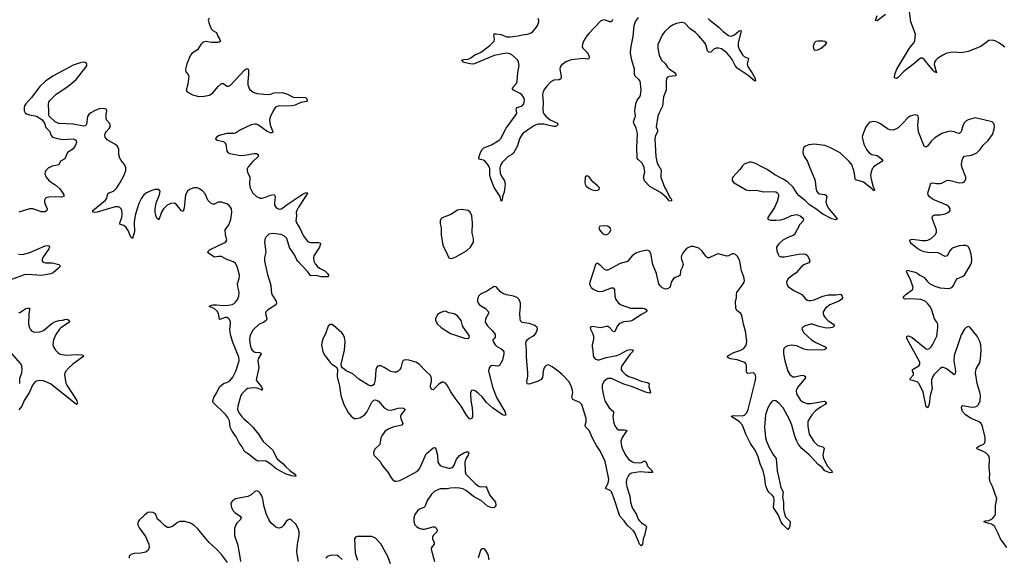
# Model space of a CAD drawing. Header units: inches. Extents: x 1843750 to 1959452, y 907112 to 1016326.
# Tile 10 of 137: x 1862419 to 1873685, y 935538 to 941695. Entities that reach past the tile are written whole.
import ezdxf

# ---------------------------------------------------------------- set-up
doc = ezdxf.new("R2010")
doc.units = ezdxf.units.IN
doc.header["$MEASUREMENT"] = 0
for name, color, linetype in [('B8963', 7, 'Continuous'), ('B8964', 7, 'Continuous'), ('B8973', 7, 'Continuous'), ('B8974', 7, 'Continuous')]:
    doc.layers.add(name, color=color, linetype=linetype)

msp = doc.modelspace()

# ---------------------------------------------------------------- linework, layer by layer
at = {"layer": 'B8963', "color": 6}
for points, elevation in [([(1862753, 940000), (1862750, 939998), (1862720, 939970), (1862709, 939950), (1862706, 939930), (1862721, 939890), (1862758, 939850), (1862835, 939795), (1862877, 939757), (1862914, 939710), (1862924, 939690), (1862923, 939670), (1862898, 939662), (1862830, 939668), (1862757, 939663), (1862730, 939659), (1862713, 939650), (1862704, 939630), (1862703, 939610), (1862710, 939583), (1862733, 939530), (1862730, 939510), (1862710, 939494), (1862670, 939495), (1862570, 939528), (1862530, 939531), (1862410, 939491)], 600), ([(1865028, 940000), (1865023, 939990), (1865020, 939970), (1865024, 939950), (1865054, 939890), (1865047, 939813), (1865057, 939770), (1865088, 939708), (1865130, 939669), (1865170, 939652), (1865190, 939652), (1865230, 939663), (1865290, 939687), (1865332, 939692), (1865344, 939670), (1865335, 939595), (1865336, 939570), (1865350, 939547), (1865370, 939533), (1865390, 939526), (1865410, 939529), (1865430, 939541), (1865480, 939580), (1865650, 939695), (1865690, 939714), (1865710, 939715), (1865712, 939710), (1865691, 939670), (1865610, 939550), (1865591, 939510), (1865584, 939490), (1865588, 939450), (1865580, 939390), (1865586, 939370), (1865626, 939306), (1865664, 939224), (1865710, 939161), (1865730, 939149), (1865750, 939145), (1865843, 939143), (1865858, 939138), (1865862, 939130), (1865851, 939089), (1865785, 938990), (1865781, 938970), (1865786, 938930), (1865801, 938901), (1865827, 938867), (1865849, 938849), (1865910, 938818), (1865941, 938790), (1865954, 938770), (1865950, 938750), (1865870, 938750), (1865810, 938766), (1865750, 938763), (1865713, 938813), (1865605, 938925), (1865590, 938946), (1865562, 939002), (1865507, 939087), (1865475, 939190), (1865450, 939215), (1865410, 939234), (1865310, 939248), (1865270, 939240), (1865234, 939206), (1865226, 939190), (1865219, 939150), (1865234, 939034), (1865221, 938970), (1865220, 938930), (1865256, 938776), (1865294, 938654), (1865296, 938590), (1865303, 938550), (1865354, 938470), (1865357, 938450), (1865348, 938430), (1865253, 938370), (1865235, 938350), (1865230, 938330), (1865245, 938290), (1865247, 938270), (1865238, 938250), (1865210, 938227), (1865161, 938210), (1865090, 938143), (1865060, 938090), (1865052, 938068), (1865047, 938030), (1865055, 937970), (1865068, 937930), (1865081, 937910), (1865110, 937889), (1865163, 937883), (1865177, 937877), (1865183, 937870), (1865149, 937811), (1865143, 937790), (1865154, 937710), (1865126, 937570), (1865135, 937550), (1865185, 937490), (1865197, 937463), (1865190, 937450), (1865180, 937460), (1865136, 937476), (1865090, 937481), (1865030, 937472), (1865010, 937459), (1864961, 937410), (1864948, 937390), (1864916, 937270), (1864912, 937230), (1864930, 937190), (1864963, 937143), (1864983, 937123), (1865030, 937087), (1865087, 937030), (1865150, 936950), (1865205, 936865), (1865310, 936770), (1865366, 936666), (1865433, 936610), (1865459, 936579), (1865510, 936533), (1865568, 936490), (1865577, 936470), (1865575, 936465), (1865534, 936470), (1865470, 936491), (1865353, 936550), (1865299, 936599), (1865239, 936639), (1865210, 936645), (1865150, 936640), (1865130, 936648), (1865039, 936719), (1864992, 936750), (1864964, 936804), (1864930, 936849), (1864897, 936917), (1864850, 936983), (1864829, 937030), (1864820, 937100), (1864800, 937140), (1864773, 937173), (1864631, 937311), (1864628, 937330), (1864639, 937370), (1864675, 937425), (1864707, 937490), (1864750, 937529), (1864797, 937543), (1864822, 937558), (1864857, 937603), (1864891, 937669), (1864929, 937790), (1864926, 937830), (1864854, 938010), (1864832, 938090), (1864825, 938150), (1864833, 938210), (1864830, 938234), (1864820, 938260), (1864810, 938275), (1864790, 938285), (1864770, 938284), (1864710, 938262), (1864705, 938265), (1864692, 938330), (1864677, 938357), (1864646, 938386), (1864587, 938410), (1864613, 938427), (1864629, 938431), (1864670, 938431), (1864750, 938422), (1864810, 938426), (1864850, 938435), (1864874, 938446), (1864890, 938459), (1864911, 938490), (1864926, 938530), (1864930, 938576), (1864915, 938635), (1864911, 938670), (1864931, 938730), (1864933, 938770), (1864906, 938870), (1864890, 938902), (1864864, 938924), (1864788, 938948), (1864730, 938982), (1864695, 938985), (1864650, 938977), (1864593, 939010), (1864570, 939030), (1864578, 939050), (1864590, 939059), (1864760, 939140), (1864776, 939150), (1864788, 939170), (1864774, 939234), (1864771, 939289), (1864814, 939346), (1864834, 939406), (1864846, 939490), (1864841, 939530), (1864831, 939550), (1864813, 939570), (1864790, 939586), (1864730, 939606), (1864690, 939604), (1864650, 939584), (1864630, 939583), (1864610, 939591), (1864572, 939630), (1864542, 939702), (1864510, 939737), (1864470, 939763), (1864450, 939769), (1864410, 939769), (1864362, 939750), (1864341, 939730), (1864315, 939690), (1864301, 939539), (1864290, 939500), (1864270, 939508), (1864210, 939584), (1864190, 939594), (1864150, 939592), (1864106, 939570), (1864065, 939530), (1864040, 939490), (1864010, 939402), (1863990, 939424), (1863974, 939470), (1863969, 939490), (1863968, 939530), (1863982, 939598), (1864017, 939690), (1864026, 939730), (1864010, 939752), (1863971, 939751), (1863930, 939741), (1863870, 939714), (1863840, 939690), (1863811, 939650), (1863782, 939590), (1863746, 939470), (1863734, 939410), (1863728, 939370), (1863731, 939270), (1863710, 939190), (1863690, 939204), (1863660, 939280), (1863636, 939316), (1863610, 939338), (1863570, 939350), (1863564, 939370), (1863587, 939430), (1863593, 939470), (1863588, 939510), (1863579, 939530), (1863565, 939545), (1863550, 939552), (1863510, 939553), (1863306, 939490), (1863286, 939486), (1863256, 939490), (1863255, 939510), (1863402, 939630), (1863416, 939650), (1863422, 939690), (1863433, 939707), (1863492, 939730), (1863530, 939769), (1863570, 939831), (1863610, 939907), (1863634, 939970), (1863634, 939994), (1863632, 940000)], 600), ([(1867914, 940000), (1867913, 939990), (1867918, 939938), (1867937, 939897), (1867966, 939850), (1867975, 939810), (1867961, 939719), (1867944, 939670), (1867939, 939630), (1867930, 939617), (1867916, 939670), (1867850, 939772), (1867810, 939872), (1867800, 939910), (1867797, 939990), (1867794, 940000)], 600), ([(1869745, 940000), (1869751, 939990), (1869758, 939970), (1869760, 939950), (1869754, 939926), (1869754, 939890), (1869796, 939776), (1869825, 939730), (1869860, 939660), (1869871, 939650), (1869880, 939630), (1869877, 939623), (1869870, 939618), (1869850, 939621), (1869820, 939660), (1869750, 939715), (1869630, 939785), (1869570, 939848), (1869558, 939890), (1869571, 939950), (1869565, 940000)], 600), ([(1862404, 939010), (1862450, 939007), (1862537, 939030), (1862710, 939104), (1862751, 939111), (1862759, 939090), (1862751, 939070), (1862683, 938970), (1862675, 938950), (1862677, 938930), (1862690, 938918), (1862711, 938911), (1862789, 938909), (1862850, 938897), (1862872, 938890), (1862878, 938878), (1862881, 938870), (1862864, 938850), (1862803, 938797), (1862777, 938783), (1862670, 938767), (1862510, 938776), (1862470, 938773), (1862308, 938712)], 600), ([(1870000, 938859), (1869982, 938818), (1869976, 938770), (1869962, 938758), (1869918, 938742), (1869899, 938730), (1869874, 938690), (1869867, 938650), (1869858, 938630), (1869830, 938614), (1869810, 938611), (1869770, 938625), (1869747, 938647), (1869733, 938670), (1869704, 938790), (1869665, 938890), (1869639, 939019), (1869624, 939044), (1869610, 939053), (1869595, 939055), (1869510, 939038), (1869470, 939022), (1869428, 938990), (1869373, 938927), (1869290, 938902), (1869150, 938827), (1869130, 938827), (1869110, 938834), (1869070, 938878), (1869030, 938908), (1869007, 938890), (1868986, 938814), (1868941, 938690), (1868940, 938670), (1868945, 938650), (1868958, 938630), (1868990, 938605), (1869030, 938587), (1869050, 938583), (1869090, 938588), (1869190, 938625), (1869210, 938625), (1869225, 938605), (1869230, 938530), (1869240, 938490), (1869269, 938450), (1869300, 938430), (1869410, 938393), (1869551, 938390), (1869570, 938387), (1869599, 938370), (1869589, 938350), (1869525, 938315), (1869430, 938250), (1869410, 938242), (1869330, 938236), (1869284, 938216), (1869255, 938185), (1869230, 938122), (1869210, 938125), (1869170, 938166), (1869150, 938180), (1869130, 938180), (1869070, 938165), (1868970, 938180), (1868948, 938170), (1868950, 938150), (1868977, 938097), (1868983, 938070), (1868984, 938030), (1868969, 937970), (1868969, 937950), (1868977, 937910), (1868982, 937850), (1868989, 937829), (1869005, 937810), (1869030, 937799), (1869050, 937800), (1869130, 937828), (1869250, 937848), (1869290, 937865), (1869370, 937910), (1869410, 937919), (1869430, 937915), (1869440, 937910), (1869430, 937890), (1869400, 937860), (1869308, 937730), (1869302, 937710), (1869303, 937690), (1869311, 937670), (1869350, 937632), (1869390, 937609), (1869470, 937582), (1869530, 937554), (1869602, 937542), (1869621, 937530), (1869618, 937490), (1869637, 937430), (1869630, 937418), (1869579, 937430), (1869432, 937492), (1869330, 937520), (1869190, 937586), (1869150, 937585), (1869124, 937570), (1869104, 937550), (1869084, 937510), (1869085, 937470), (1869099, 937390), (1869116, 937330), (1869164, 937250), (1869212, 937210), (1869214, 937190), (1869207, 937150), (1869208, 937130), (1869215, 937090), (1869230, 937045), (1869250, 937014), (1869270, 937000), (1869339, 936999), (1869356, 936996), (1869365, 936990), (1869311, 936910), (1869299, 936870), (1869301, 936830), (1869311, 936790), (1869349, 936709), (1869390, 936658), (1869430, 936633), (1869450, 936625), (1869510, 936620), (1869534, 936626), (1869570, 936645), (1869587, 936627), (1869602, 936582), (1869657, 936530), (1869661, 936510), (1869652, 936508), (1869612, 936508), (1869517, 936517), (1869418, 936502), (1869397, 936490), (1869384, 936476), (1869361, 936430), (1869359, 936390), (1869365, 936345), (1869400, 936240), (1869409, 936170), (1869429, 936109), (1869442, 936082), (1869478, 936030), (1869497, 935977), (1869510, 935956), (1869533, 935933), (1869573, 935910), (1869590, 935890), (1869568, 935790), (1869554, 935750), (1869547, 935690), (1869530, 935670), (1869510, 935690), (1869501, 935721), (1869457, 935817), (1869442, 935842), (1869370, 935908), (1869337, 935957), (1869286, 936010), (1869218, 936218), (1869190, 936287), (1869170, 936308), (1869130, 936323), (1869122, 936330), (1869152, 936388), (1869159, 936430), (1869154, 936470), (1869117, 936637), (1869063, 936750), (1869018, 936818), (1868977, 936897), (1868934, 936990), (1868894, 937034), (1868888, 937050), (1868900, 937090), (1868899, 937130), (1868850, 937290), (1868830, 937313), (1868750, 937347), (1868741, 937361), (1868737, 937370), (1868747, 937427), (1868746, 937450), (1868730, 937501), (1868704, 937550), (1868630, 937628), (1868580, 937670), (1868510, 937721), (1868470, 937741), (1868444, 937736), (1868430, 937724), (1868422, 937710), (1868409, 937671), (1868402, 937598), (1868386, 937574), (1868350, 937556), (1868250, 937522), (1868230, 937525), (1868224, 937530), (1868221, 937550), (1868232, 937610), (1868232, 937650), (1868219, 937830), (1868218, 937910), (1868209, 937990), (1868215, 938010), (1868230, 938033), (1868250, 938050), (1868290, 938070), (1868313, 938090), (1868330, 938110), (1868345, 938150), (1868342, 938170), (1868315, 938195), (1868250, 938215), (1868170, 938227), (1868150, 938248), (1868144, 938270), (1868140, 938330), (1868150, 938410), (1868150, 938450), (1868133, 938490), (1868112, 938512), (1868070, 938529), (1867990, 938544), (1867956, 938556), (1867920, 938580), (1867870, 938636), (1867850, 938639), (1867830, 938630), (1867771, 938589), (1867690, 938553), (1867669, 938530), (1867657, 938490), (1867658, 938470), (1867665, 938450), (1867681, 938430), (1867749, 938389), (1867782, 938350), (1867783, 938330), (1867750, 938270), (1867747, 938230), (1867771, 938190), (1867831, 938130), (1867860, 938090), (1867859, 938061), (1867850, 938044), (1867831, 938030), (1867837, 938010), (1867860, 937970), (1867875, 937955), (1867930, 937925), (1867948, 937910), (1867959, 937890), (1867959, 937870), (1867945, 937795), (1867910, 937737), (1867890, 937729), (1867830, 937736), (1867810, 937733), (1867790, 937710), (1867785, 937675), (1867794, 937626), (1867830, 937490), (1867876, 937370), (1867971, 937210), (1867983, 937170), (1867970, 937161), (1867944, 937170), (1867830, 937250), (1867760, 937310), (1867710, 937376), (1867670, 937416), (1867630, 937444), (1867607, 937453), (1867590, 937450), (1867578, 937422), (1867582, 937330), (1867597, 937250), (1867602, 937190), (1867599, 937150), (1867591, 937129), (1867570, 937120), (1867530, 937165), (1867470, 937270), (1867400, 937360), (1867353, 937433), (1867310, 937510), (1867290, 937532), (1867270, 937543), (1867250, 937543), (1867210, 937518), (1867150, 937457), (1867130, 937462), (1867119, 937490), (1867119, 937510), (1867131, 937550), (1867132, 937590), (1867119, 937619), (1867070, 937665), (1866990, 937752), (1866950, 937774), (1866870, 937797), (1866830, 937800), (1866808, 937792), (1866796, 937770), (1866780, 937710), (1866769, 937690), (1866751, 937669), (1866730, 937660), (1866699, 937659), (1866667, 937667), (1866640, 937680), (1866590, 937713), (1866550, 937730), (1866530, 937732), (1866514, 937726), (1866501, 937710), (1866493, 937687), (1866486, 937570), (1866475, 937525), (1866468, 937512), (1866450, 937501), (1866430, 937502), (1866410, 937510), (1866300, 937580), (1866230, 937639), (1866154, 937674), (1866111, 937710), (1866103, 937723), (1866099, 937750), (1866135, 937910), (1866143, 938010), (1866137, 938057), (1866122, 938090), (1866105, 938110), (1866010, 938193), (1865990, 938203), (1865970, 938203), (1865950, 938187), (1865921, 938110), (1865882, 938030), (1865873, 937970), (1865882, 937910), (1865890, 937884), (1865909, 937850), (1865970, 937769), (1865990, 937750), (1866040, 937720), (1866055, 937695), (1866051, 937610), (1866079, 937499), (1866092, 937390), (1866127, 937290), (1866177, 937197), (1866210, 937154), (1866230, 937138), (1866250, 937130), (1866270, 937129), (1866310, 937137), (1866350, 937158), (1866370, 937175), (1866390, 937201), (1866450, 937317), (1866470, 937337), (1866490, 937343), (1866510, 937336), (1866525, 937325), (1866590, 937250), (1866630, 937226), (1866670, 937222), (1866750, 937245), (1866790, 937251), (1866810, 937245), (1866828, 937230), (1866785, 937175), (1866777, 937150), (1866779, 937130), (1866803, 937070), (1866792, 937050), (1866690, 937029), (1866634, 937006), (1866599, 936981), (1866562, 936930), (1866553, 936907), (1866541, 936830), (1866484, 936776), (1866470, 936750), (1866466, 936730), (1866471, 936710), (1866540, 936640), (1866570, 936588), (1866632, 936512), (1866668, 936448), (1866683, 936430), (1866710, 936412), (1866725, 936410), (1866770, 936420), (1866830, 936448), (1866970, 936526), (1866990, 936549), (1867004, 936576), (1867070, 936725), (1867150, 936793), (1867170, 936796), (1867181, 936781), (1867199, 936710), (1867205, 936630), (1867214, 936610), (1867231, 936591), (1867257, 936577), (1867330, 936558), (1867350, 936558), (1867375, 936570), (1867390, 936593), (1867417, 936663), (1867450, 936703), (1867510, 936738), (1867530, 936746), (1867547, 936747), (1867558, 936730), (1867552, 936710), (1867526, 936674), (1867512, 936630), (1867516, 936516), (1867525, 936490), (1867630, 936385), (1867670, 936354), (1867693, 936347), (1867751, 936351), (1867765, 936330), (1867795, 936255), (1867862, 936170), (1867868, 936132), (1867861, 936119), (1867850, 936110), (1867834, 936106), (1867810, 936108), (1867770, 936125), (1867704, 936184), (1867610, 936235), (1867530, 936299), (1867490, 936321), (1867450, 936331), (1867406, 936334), (1867350, 936331), (1867310, 936323), (1867230, 936322), (1867170, 936296), (1867130, 936260), (1867082, 936190), (1867057, 936123), (1867042, 936110), (1866992, 936088), (1866969, 936071), (1866940, 936030), (1866929, 935990), (1866929, 935949), (1866942, 935910), (1866958, 935890), (1866990, 935872), (1867030, 935862), (1867050, 935862), (1867150, 935888), (1867170, 935887), (1867189, 935869), (1867197, 935850), (1867192, 935830), (1867152, 935790), (1867141, 935770), (1867141, 935750), (1867161, 935710), (1867161, 935690), (1867131, 935650), (1867128, 935630), (1867165, 935490)], 700), ([(1870000, 939007), (1869992, 938990), (1869987, 938970), (1869990, 938950), (1870000, 938931)], 700), ([(1862410, 938340), (1862430, 938346), (1862466, 938374), (1862490, 938386), (1862510, 938392), (1862530, 938390), (1862532, 938372), (1862525, 938330), (1862520, 938210), (1862530, 938168), (1862539, 938150), (1862558, 938130), (1862590, 938117), (1862650, 938120), (1862690, 938137), (1862785, 938215), (1862830, 938238), (1862870, 938250), (1862910, 938254), (1862950, 938265), (1862970, 938260), (1862986, 938250), (1862990, 938230), (1862890, 938168), (1862873, 938150), (1862832, 938090), (1862806, 938030), (1862800, 937970), (1862807, 937947), (1862830, 937910), (1862859, 937879), (1862884, 937864), (1862950, 937854), (1863070, 937861), (1863130, 937856), (1863148, 937850), (1863136, 937830), (1863028, 937752), (1862980, 937710), (1862947, 937670), (1862936, 937650), (1862931, 937630), (1862948, 937532), (1862957, 937510), (1863051, 937370), (1863073, 937330), (1863080, 937300), (1863070, 937290), (1863050, 937302), (1862770, 937526), (1862690, 937559), (1862650, 937564), (1862610, 937555), (1862590, 937541), (1862566, 937510), (1862531, 937430), (1862470, 937335), (1862442, 937270), (1862410, 937227)], 600), ([(1862419, 937530), (1862422, 937590), (1862442, 937650), (1862447, 937690), (1862444, 937730), (1862430, 937758), (1862330, 937873)], 600), ([(1865611, 935490), (1865595, 935570), (1865592, 935610), (1865599, 935690), (1865617, 935790), (1865617, 935830), (1865606, 935870), (1865577, 935917), (1865530, 935964), (1865510, 935974), (1865490, 935969), (1865470, 935950), (1865437, 935903), (1865417, 935883), (1865390, 935872), (1865370, 935875), (1865350, 935885), (1865294, 935934), (1865268, 935970), (1865243, 936030), (1865216, 936116), (1865203, 936203), (1865190, 936242), (1865170, 936273), (1865150, 936292), (1865130, 936299), (1865110, 936293), (1865066, 936254), (1865030, 936236), (1864889, 936210), (1864854, 936186), (1864841, 936170), (1864836, 936150), (1864843, 936110), (1864861, 936070), (1864881, 936050), (1864941, 936010), (1864952, 935990), (1864944, 935970), (1864903, 935930), (1864891, 935910), (1864877, 935870), (1864877, 935790), (1864910, 935690), (1864932, 935590), (1864946, 935490)], 700), ([(1864798, 935478), (1864729, 935570), (1864672, 935630), (1864588, 935708), (1864453, 935870), (1864410, 935906), (1864372, 935930), (1864310, 935950), (1864250, 935950), (1864223, 935937), (1864167, 935893), (1864130, 935880), (1864110, 935881), (1864079, 935899), (1864032, 935950), (1863997, 935977), (1863978, 936030), (1863970, 936039), (1863943, 936050), (1863910, 936055), (1863887, 936050), (1863850, 936024), (1863790, 935967), (1863776, 935950), (1863769, 935931), (1863770, 935910), (1863790, 935871), (1863857, 935777), (1863895, 935690), (1863901, 935650), (1863890, 935620), (1863861, 935599), (1863807, 935587), (1863730, 935583), (1863690, 935571), (1863671, 935550), (1863672, 935530)], 700), ([(1866662, 935462), (1866630, 935549), (1866550, 935691), (1866490, 935757), (1866450, 935776), (1866283, 935777), (1866261, 935770), (1866250, 935750), (1866259, 935590), (1866269, 935550), (1866286, 935506)], 700), ([(1866110, 935512), (1866070, 935548), (1866050, 935558), (1866010, 935565), (1865970, 935560), (1865950, 935552), (1865923, 935530)], 700), ([(1867670, 935538), (1867701, 935630), (1867710, 935641), (1867730, 935639), (1867750, 935616), (1867774, 935570), (1867787, 935510)], 700)]:
    msp.add_lwpolyline(points, dxfattribs=dict(at, elevation=elevation))
at = {"layer": 'B8963', "color": 6, "elevation": 700}
for points in [[(1868910, 939907), (1868890, 939893), (1868887, 939826), (1868889, 939810), (1868901, 939790), (1868930, 939766), (1868970, 939746), (1869010, 939740), (1869030, 939742), (1869049, 939750), (1869052, 939770), (1869033, 939790), (1868978, 939838), (1868930, 939898)], [(1867470, 939522), (1867430, 939513), (1867354, 939465), (1867253, 939427), (1867236, 939410), (1867230, 939393), (1867230, 939358), (1867240, 939310), (1867240, 939230), (1867262, 939110), (1867303, 939030), (1867328, 938968), (1867350, 938961), (1867370, 938965), (1867410, 938980), (1867530, 939050), (1867576, 939090), (1867611, 939149), (1867612, 939188), (1867598, 939250), (1867600, 939370), (1867592, 939450), (1867575, 939490), (1867550, 939511)], [(1869110, 939336), (1869068, 939332), (1869055, 939325), (1869047, 939310), (1869052, 939290), (1869086, 939246), (1869110, 939234), (1869130, 939232), (1869150, 939241), (1869170, 939262), (1869184, 939290), (1869176, 939310), (1869144, 939330)], [(1867290, 938356), (1867270, 938355), (1867237, 938343), (1867200, 938320), (1867175, 938270), (1867176, 938250), (1867199, 938210), (1867243, 938170), (1867350, 938100), (1867510, 938050), (1867550, 938046), (1867559, 938050), (1867566, 938070), (1867556, 938090), (1867497, 938170), (1867487, 938190), (1867471, 938250), (1867430, 938303), (1867390, 938326), (1867330, 938339)]]:
    msp.add_lwpolyline(points, close=True, dxfattribs=at)
at = {"layer": 'B8964', "color": 6, "elevation": 600}
for points in [[(1864586, 941714), (1864577, 941690), (1864586, 941650), (1864610, 941590), (1864630, 941570), (1864670, 941550), (1864688, 941508), (1864711, 941470), (1864717, 941450), (1864703, 941437), (1864687, 941433), (1864613, 941433), (1864550, 941444), (1864522, 941438), (1864509, 941431), (1864490, 941410), (1864454, 941350), (1864392, 941310), (1864372, 941288), (1864330, 941190), (1864317, 941130), (1864320, 941100), (1864348, 941068), (1864354, 941050), (1864342, 940958), (1864324, 940890), (1864336, 940870), (1864396, 940836), (1864470, 940816), (1864530, 940818), (1864590, 940832), (1864630, 940856), (1864689, 940930), (1864730, 940963), (1864750, 940963), (1864790, 940935), (1864810, 940933), (1864830, 940944), (1864990, 941117), (1865010, 941132), (1865030, 941137), (1865037, 941117), (1865039, 941070), (1865028, 940988), (1865030, 940950), (1865050, 940900), (1865070, 940879), (1865090, 940866), (1865136, 940850), (1865250, 940837), (1865290, 940844), (1865330, 940859), (1865423, 940863), (1865482, 940842), (1865550, 940808), (1865690, 940803), (1865705, 940790), (1865709, 940770), (1865700, 940760), (1865635, 940745), (1865570, 940715), (1865530, 940709), (1865375, 940705), (1865347, 940693), (1865329, 940671), (1865287, 940590), (1865277, 940550), (1865285, 940490), (1865316, 940410), (1865310, 940401), (1865290, 940400), (1865250, 940413), (1865150, 940489), (1865130, 940498), (1865110, 940500), (1865069, 940491), (1864947, 940433), (1864890, 940396), (1864870, 940391), (1864790, 940393), (1864700, 940370), (1864670, 940350), (1864659, 940330), (1864677, 940316), (1864750, 940300), (1864766, 940286), (1864776, 940270), (1864789, 940190), (1864805, 940170), (1864822, 940162), (1864950, 940139), (1864990, 940142), (1865102, 940162), (1865130, 940161), (1865149, 940150), (1865146, 940130), (1865088, 940072), (1865033, 940010), (1865028, 940000)], [(1867794, 940000), (1867785, 940025), (1867740, 940080), (1867727, 940087), (1867690, 940093), (1867679, 940099), (1867674, 940110), (1867676, 940130), (1867690, 940174), (1867711, 940210), (1867730, 940228), (1867816, 940264), (1867904, 940316), (1867926, 940334), (1867987, 940453), (1868101, 940610), (1868106, 940630), (1868099, 940670), (1868103, 940677), (1868112, 940690), (1868170, 940710), (1868189, 940731), (1868197, 940770), (1868190, 940796), (1868170, 940830), (1868146, 940850), (1868068, 940890), (1868055, 940910), (1868099, 940961), (1868112, 940988), (1868119, 941090), (1868134, 941170), (1868128, 941208), (1868114, 941234), (1868050, 941291), (1868026, 941306), (1867990, 941312), (1867850, 941287), (1867610, 941185), (1867572, 941188), (1867520, 941200), (1867499, 941210), (1867479, 941230), (1867500, 941240), (1867550, 941244), (1867583, 941257), (1867626, 941294), (1867690, 941321), (1867800, 941400), (1867847, 941450), (1867851, 941471), (1867843, 941517), (1867848, 941532), (1867870, 941534), (1867927, 941527), (1867990, 941499), (1868030, 941498), (1868124, 941510), (1868170, 941523), (1868230, 941528), (1868270, 941545), (1868295, 941565), (1868332, 941610), (1868343, 941630), (1868358, 941670), (1868360, 941690), (1868353, 941710)], [(1869204, 941696), (1869191, 941669), (1869170, 941670), (1869110, 941692), (1869090, 941691), (1869070, 941682), (1868930, 941537), (1868908, 941510), (1868871, 941450), (1868857, 941410), (1868856, 941390), (1868864, 941370), (1868920, 941310), (1868935, 941270), (1868933, 941247), (1868916, 941244), (1868870, 941249), (1868730, 941236), (1868670, 941212), (1868616, 941170), (1868604, 941150), (1868600, 941130), (1868614, 941046), (1868615, 941030), (1868610, 941018), (1868592, 941008), (1868530, 941004), (1868496, 940984), (1868448, 940932), (1868418, 940890), (1868409, 940870), (1868403, 940837), (1868410, 940750), (1868405, 940665), (1868410, 940633), (1868417, 940617), (1868439, 940590), (1868490, 940549), (1868571, 940511), (1868576, 940490), (1868563, 940477), (1868550, 940473), (1868527, 940473), (1868417, 940497), (1868350, 940500), (1868310, 940482), (1868229, 940430), (1868177, 940390), (1868160, 940370), (1868139, 940330), (1868114, 940250), (1868070, 940167), (1868050, 940150), (1868010, 940129), (1867940, 940060), (1867919, 940030), (1867914, 940000)], [(1869565, 940000), (1869565, 940005), (1869536, 940056), (1869495, 940095), (1869486, 940110), (1869481, 940230), (1869487, 940390), (1869472, 940452), (1869445, 940510), (1869441, 940530), (1869467, 940590), (1869458, 940650), (1869469, 940731), (1869486, 940774), (1869516, 940810), (1869524, 940830), (1869529, 940890), (1869524, 940964), (1869517, 940990), (1869505, 941010), (1869461, 941050), (1869453, 941070), (1869453, 941130), (1869424, 941230), (1869409, 941310), (1869413, 941370), (1869437, 941503), (1869450, 941630), (1869465, 941675), (1869498, 941722)], [(1870000, 941662), (1869990, 941664), (1869930, 941650), (1869890, 941632), (1869850, 941604), (1869801, 941559), (1869775, 941525), (1869722, 941410), (1869721, 941370), (1869738, 941290), (1869761, 941230), (1869808, 941188), (1869831, 941151), (1869850, 941131), (1869910, 941091), (1869927, 941070), (1869927, 941053), (1869850, 941043), (1869827, 941033), (1869819, 941021), (1869815, 940990), (1869816, 940890), (1869786, 940810), (1869775, 940705), (1869735, 940630), (1869721, 940590), (1869700, 940470), (1869717, 940430), (1869716, 940410), (1869694, 940370), (1869688, 940332), (1869697, 940130), (1869714, 940054), (1869745, 940000)], [(1863632, 940000), (1863618, 940038), (1863581, 940081), (1863563, 940110), (1863555, 940150), (1863554, 940210), (1863547, 940230), (1863533, 940250), (1863506, 940270), (1863419, 940319), (1863396, 940350), (1863393, 940370), (1863396, 940390), (1863408, 940412), (1863444, 940450), (1863454, 940470), (1863456, 940490), (1863447, 940510), (1863414, 940550), (1863408, 940568), (1863407, 940610), (1863415, 940650), (1863409, 940670), (1863379, 940679), (1863330, 940673), (1863283, 940657), (1863232, 940628), (1863212, 940610), (1863194, 940586), (1863185, 940495), (1863170, 940480), (1863150, 940477), (1863030, 940499), (1862866, 940506), (1862825, 940525), (1862757, 940590), (1862752, 940610), (1862754, 940646), (1862748, 940728), (1862753, 940750), (1862765, 940770), (1862837, 940843), (1862969, 940931), (1863064, 941010), (1863177, 941150), (1863186, 941170), (1863187, 941190), (1863170, 941206), (1863147, 941207), (1863110, 941200), (1863030, 941173), (1862797, 941050), (1862715, 940990), (1862650, 940929), (1862555, 940805), (1862488, 940730), (1862475, 940710), (1862469, 940689), (1862470, 940650), (1862482, 940630), (1862498, 940618), (1862530, 940604), (1862613, 940590), (1862674, 940554), (1862704, 940510), (1862719, 940459), (1862759, 940419), (1862778, 940370), (1862795, 940350), (1862853, 940333), (1862910, 940324), (1863030, 940332), (1863050, 940324), (1863065, 940310), (1863070, 940290), (1863055, 940250), (1863026, 940214), (1862967, 940173), (1862937, 940103), (1862885, 940075), (1862866, 940034), (1862852, 940028), (1862790, 940019), (1862753, 940000)]]:
    msp.add_lwpolyline(points, dxfattribs=at)
at = {"layer": 'B8973', "color": 6, "elevation": 700}
for points in [[(1870675, 940000), (1870661, 939979), (1870580, 939890), (1870571, 939870), (1870573, 939853), (1870587, 939830), (1870730, 939746), (1870770, 939739), (1870850, 939744), (1870930, 939725), (1871050, 939727), (1871070, 939724), (1871092, 939712), (1871101, 939690), (1871101, 939670), (1871087, 939613), (1871054, 939546), (1870981, 939430), (1870981, 939410), (1870986, 939406), (1871010, 939401), (1871070, 939398), (1871130, 939403), (1871170, 939415), (1871250, 939452), (1871310, 939463), (1871350, 939450), (1871373, 939430), (1871387, 939410), (1871383, 939390), (1871345, 939350), (1871283, 939237), (1871270, 939225), (1871210, 939202), (1871152, 939170), (1871105, 939130), (1871089, 939110), (1871080, 939090), (1871082, 939050), (1871096, 939010), (1871109, 938989), (1871130, 938979), (1871170, 938978), (1871329, 939011), (1871390, 939014), (1871410, 939011), (1871430, 938998), (1871458, 938950), (1871461, 938930), (1871450, 938910), (1871398, 938890), (1871370, 938871), (1871305, 938795), (1871239, 938750), (1871210, 938722), (1871194, 938690), (1871196, 938670), (1871210, 938645), (1871230, 938626), (1871284, 938590), (1871369, 938550), (1871410, 938498), (1871430, 938485), (1871450, 938480), (1871470, 938480), (1871510, 938488), (1871610, 938530), (1871670, 938544), (1871757, 938543), (1871810, 938551), (1871831, 938530), (1871832, 938510), (1871821, 938490), (1871791, 938470), (1871688, 938430), (1871639, 938390), (1871614, 938350), (1871611, 938330), (1871617, 938310), (1871630, 938290), (1871670, 938247), (1871731, 938210), (1871743, 938190), (1871730, 938179), (1871716, 938170), (1871695, 938165), (1871650, 938164), (1871563, 938183), (1871490, 938207), (1871470, 938207), (1871405, 938190), (1871374, 938166), (1871370, 938150), (1871392, 938110), (1871479, 938030), (1871530, 937997), (1871634, 937950), (1871651, 937929), (1871624, 937916), (1871596, 937910), (1871430, 937913), (1871390, 937922), (1871310, 937959), (1871250, 937969), (1871210, 937962), (1871181, 937950), (1871164, 937930), (1871158, 937910), (1871159, 937870), (1871174, 937790), (1871210, 937670), (1871231, 937631), (1871250, 937615), (1871270, 937606), (1871290, 937604), (1871370, 937623), (1871390, 937622), (1871412, 937610), (1871406, 937590), (1871318, 937482), (1871302, 937450), (1871308, 937410), (1871350, 937342), (1871378, 937318), (1871430, 937300), (1871470, 937299), (1871625, 937325), (1871640, 937320), (1871651, 937311), (1871637, 937290), (1871582, 937258), (1871525, 937215), (1871482, 937170), (1871444, 937110), (1871438, 937090), (1871436, 937036), (1871451, 936950), (1871505, 936865), (1871550, 936820), (1871610, 936805), (1871624, 936790), (1871607, 936713), (1871616, 936670), (1871664, 936584), (1871712, 936530), (1871716, 936510), (1871690, 936507), (1871633, 936530), (1871604, 936564), (1871550, 936604), (1871521, 936641), (1871454, 936714), (1871370, 936785), (1871331, 936830), (1871310, 936868), (1871287, 936927), (1871256, 937050), (1871231, 937110), (1871155, 937250), (1871110, 937301), (1871070, 937331), (1871050, 937335), (1871030, 937327), (1871010, 937304), (1870980, 937250), (1870953, 937170), (1870941, 937030), (1870953, 936910), (1870964, 936870), (1870998, 936790), (1871044, 936710), (1871073, 936670), (1871087, 936530), (1871105, 936445), (1871130, 936339), (1871155, 936290), (1871146, 936230), (1871160, 936170), (1871159, 936090), (1871165, 936050), (1871182, 936002), (1871235, 935950), (1871230, 935899), (1871223, 935877), (1871210, 935858), (1871150, 935915), (1871130, 935948), (1871103, 936023), (1871054, 936090), (1871045, 936110), (1871053, 936190), (1871047, 936227), (1871030, 936251), (1870990, 936283), (1870970, 936316), (1870954, 936370), (1870945, 936450), (1870925, 936530), (1870893, 936610), (1870868, 936690), (1870838, 936758), (1870782, 936842), (1870745, 936910), (1870726, 936950), (1870689, 937050), (1870652, 937092), (1870561, 937150), (1870570, 937158), (1870590, 937161), (1870690, 937158), (1870713, 937167), (1870736, 937190), (1870754, 937230), (1870836, 937550), (1870843, 937590), (1870837, 937630), (1870825, 937645), (1870810, 937652), (1870750, 937644), (1870739, 937650), (1870734, 937670), (1870735, 937735), (1870731, 937751), (1870715, 937770), (1870630, 937800), (1870553, 937813), (1870516, 937830), (1870531, 937850), (1870590, 937885), (1870670, 937909), (1870705, 937930), (1870733, 937967), (1870741, 938010), (1870724, 938130), (1870700, 938210), (1870682, 938310), (1870670, 938331), (1870625, 938365), (1870614, 938390), (1870611, 938470), (1870620, 938510), (1870620, 938550), (1870626, 938570), (1870697, 938670), (1870707, 938690), (1870711, 938710), (1870704, 938750), (1870680, 938820), (1870661, 938930), (1870638, 938978), (1870610, 939006), (1870590, 939013), (1870570, 939012), (1870530, 938990), (1870510, 938986), (1870410, 939012), (1870390, 939008), (1870310, 938969), (1870290, 938967), (1870270, 938986), (1870230, 939044), (1870190, 939077), (1870130, 939099), (1870102, 939098), (1870070, 939088), (1870050, 939075), (1870025, 939050), (1870011, 939030), (1870000, 939007)], [(1871462, 940000), (1871514, 939874), (1871521, 939850), (1871528, 939768), (1871537, 939737), (1871553, 939713), (1871570, 939702), (1871632, 939692), (1871645, 939685), (1871653, 939670), (1871643, 939610), (1871653, 939570), (1871679, 939530), (1871763, 939430), (1871772, 939410), (1871757, 939403), (1871710, 939415), (1871609, 939469), (1871530, 939529), (1871456, 939576), (1871410, 939620), (1871337, 939677), (1871311, 939710), (1871270, 939779), (1871210, 939835), (1871154, 939870), (1871059, 939919), (1870970, 939980), (1870932, 940000)], [(1872183, 940000), (1872173, 939987), (1872160, 939950), (1872155, 939910), (1872160, 939870), (1872183, 939783), (1872200, 939750), (1872200, 939740), (1872190, 939736), (1872185, 939745), (1872073, 939833), (1872050, 939844), (1871983, 939863), (1871977, 939877), (1871973, 939930), (1871964, 939970), (1871954, 940000)], [(1873715, 935650), (1873640, 935750), (1873616, 935810), (1873574, 935894), (1873539, 935919), (1873470, 935939), (1873450, 935950), (1873470, 935958), (1873510, 935962), (1873530, 935971), (1873553, 935987), (1873573, 936010), (1873583, 936037), (1873584, 936130), (1873599, 936210), (1873549, 936350), (1873518, 936410), (1873515, 936445), (1873519, 936490), (1873512, 936570), (1873517, 936657), (1873512, 936692), (1873501, 936710), (1873474, 936734), (1873430, 936759), (1873378, 936778), (1873366, 936790), (1873393, 936810), (1873446, 936834), (1873461, 936850), (1873468, 936870), (1873466, 936910), (1873436, 937036), (1873419, 937070), (1873396, 937090), (1873307, 937127), (1873241, 937170), (1873208, 937210), (1873196, 937250), (1873201, 937270), (1873210, 937277), (1873310, 937257), (1873350, 937260), (1873370, 937270), (1873390, 937288), (1873410, 937330), (1873413, 937390), (1873405, 937430), (1873373, 937530), (1873356, 937650), (1873364, 937696), (1873405, 937770), (1873414, 937806), (1873422, 937910), (1873418, 937970), (1873407, 938010), (1873374, 938070), (1873290, 938176), (1873270, 938181), (1873250, 938172), (1873230, 938153), (1873190, 938085), (1873155, 937970), (1873111, 937850), (1873107, 937790), (1873125, 937675), (1873122, 937638), (1873110, 937628), (1873030, 937692), (1873010, 937705), (1872989, 937711), (1872970, 937711), (1872950, 937700), (1872880, 937630), (1872867, 937610), (1872853, 937570), (1872852, 937530), (1872861, 937470), (1872838, 937390), (1872827, 937293), (1872810, 937249), (1872790, 937263), (1872755, 937430), (1872710, 937526), (1872688, 937548), (1872608, 937570), (1872613, 937590), (1872648, 937630), (1872647, 937650), (1872635, 937670), (1872635, 937690), (1872706, 937730), (1872719, 937750), (1872718, 937770), (1872711, 937790), (1872577, 938030), (1872569, 938050), (1872569, 938070), (1872590, 938075), (1872630, 938055), (1872790, 937926), (1872810, 937922), (1872830, 937929), (1872850, 937948), (1872864, 937970), (1872914, 938070), (1872926, 938170), (1872923, 938210), (1872915, 938230), (1872887, 938270), (1872856, 938370), (1872836, 938410), (1872810, 938442), (1872778, 938470), (1872730, 938491), (1872610, 938499), (1872550, 938496), (1872539, 938499), (1872529, 938510), (1872541, 938530), (1872560, 938550), (1872630, 938601), (1872637, 938610), (1872641, 938630), (1872616, 938710), (1872565, 938810), (1872572, 938828), (1872664, 938804), (1872690, 938792), (1872719, 938770), (1872765, 938745), (1872801, 938701), (1872830, 938676), (1872890, 938642), (1872950, 938625), (1873050, 938618), (1873084, 938630), (1873105, 938650), (1873130, 938710), (1873148, 938732), (1873207, 938753), (1873228, 938770), (1873303, 938890), (1873310, 938910), (1873314, 938946), (1873306, 939010), (1873288, 939070), (1873270, 939096), (1873250, 939108), (1873211, 939111), (1873170, 939106), (1873090, 939077), (1873061, 939050), (1873030, 938991), (1873010, 938984), (1872930, 939026), (1872810, 939031), (1872770, 939038), (1872730, 939052), (1872696, 939070), (1872624, 939130), (1872607, 939150), (1872606, 939170), (1872610, 939176), (1872630, 939181), (1872750, 939165), (1872790, 939167), (1872810, 939171), (1872849, 939190), (1872895, 939230), (1872910, 939260), (1872910, 939290), (1872865, 939410), (1872861, 939430), (1872866, 939450), (1872890, 939461), (1872950, 939461), (1873010, 939472), (1873050, 939492), (1873064, 939510), (1873064, 939530), (1873054, 939550), (1873028, 939570), (1872870, 939638), (1872828, 939668), (1872815, 939690), (1872809, 939710), (1872839, 939810), (1872850, 939825), (1872870, 939828), (1872910, 939819), (1872950, 939818), (1872970, 939823), (1873025, 939855), (1873050, 939859), (1873170, 939828), (1873210, 939830), (1873230, 939841), (1873244, 939870), (1873244, 939890), (1873204, 940000)], [(1870000, 938931), (1870004, 938924), (1870009, 938890), (1870005, 938870), (1870000, 938859)]]:
    msp.add_lwpolyline(points, dxfattribs=at)
at = {"layer": 'B8974', "color": 6}
for points, elevation in [([(1872324, 941756), (1872230, 941681), (1872210, 941685), (1872230, 941742)], 600), ([(1873690, 941380), (1873630, 941427), (1873590, 941450), (1873550, 941461), (1873510, 941456), (1873416, 941390), (1873270, 941332), (1873190, 941317), (1873110, 941322), (1873070, 941319), (1873029, 941311), (1872983, 941290), (1872922, 941250), (1872900, 941230), (1872887, 941210), (1872883, 941183), (1872910, 941088), (1872898, 941098), (1872890, 941095), (1872870, 941115), (1872770, 941238), (1872750, 941253), (1872730, 941253), (1872710, 941243), (1872652, 941190), (1872537, 941103), (1872470, 941034), (1872450, 941022), (1872430, 941030), (1872433, 941070), (1872455, 941130), (1872601, 941370), (1872650, 941430), (1872663, 941457), (1872668, 941530), (1872617, 941670), (1872599, 941790)], 600), ([(1870295, 941710), (1870314, 941690), (1870424, 941604), (1870470, 941560), (1870530, 941515), (1870550, 941508), (1870571, 941509), (1870597, 941523), (1870650, 941568), (1870673, 941570), (1870671, 941550), (1870639, 941430), (1870640, 941390), (1870655, 941350), (1870690, 941294), (1870710, 941273), (1870759, 941250), (1870743, 941190), (1870745, 941170), (1870754, 941150), (1870797, 941090), (1870830, 941029), (1870839, 941001), (1870830, 940991), (1870755, 941055), (1870630, 941140), (1870605, 941170), (1870570, 941241), (1870550, 941271), (1870510, 941315), (1870450, 941361), (1870415, 941370), (1870390, 941369), (1870363, 941357), (1870330, 941329), (1870310, 941321), (1870305, 941325), (1870290, 941340), (1870271, 941410), (1870258, 941430), (1870190, 941510), (1870150, 941548), (1870091, 941591), (1870030, 941656), (1870000, 941662)], 600), ([(1873204, 940000), (1873203, 940003), (1873197, 940030), (1873200, 940070), (1873210, 940110), (1873230, 940133), (1873310, 940142), (1873370, 940170), (1873410, 940208), (1873443, 940257), (1873502, 940310), (1873550, 940381), (1873570, 940440), (1873574, 940474), (1873570, 940503), (1873547, 940527), (1873350, 940572), (1873270, 940548), (1873245, 940535), (1873225, 940515), (1873210, 940478), (1873192, 940410), (1873181, 940399), (1873170, 940393), (1873150, 940395), (1873110, 940410), (1873070, 940417), (1873030, 940412), (1872971, 940390), (1872890, 940342), (1872850, 940303), (1872810, 940251), (1872790, 940236), (1872768, 940248), (1872704, 940410), (1872696, 940484), (1872703, 940570), (1872699, 940590), (1872690, 940601), (1872670, 940605), (1872650, 940603), (1872610, 940591), (1872590, 940579), (1872518, 940502), (1872470, 940457), (1872440, 940440), (1872410, 940431), (1872375, 940435), (1872347, 940447), (1872270, 940503), (1872230, 940523), (1872190, 940529), (1872150, 940521), (1872130, 940507), (1872102, 940470), (1872062, 940370), (1872060, 940350), (1872078, 940270), (1872107, 940207), (1872139, 940170), (1872170, 940153), (1872230, 940140), (1872294, 940090), (1872283, 940070), (1872190, 940009), (1872183, 940000)], 700), ([(1871954, 940000), (1871943, 940030), (1871912, 940070), (1871807, 940170), (1871690, 940233), (1871630, 940254), (1871510, 940268), (1871450, 940262), (1871412, 940248), (1871390, 940230), (1871384, 940216), (1871381, 940170), (1871397, 940130), (1871432, 940072), (1871462, 940000)], 700), ([(1870932, 940000), (1870830, 940051), (1870790, 940064), (1870770, 940065), (1870710, 940039), (1870690, 940023), (1870675, 940000)], 700)]:
    msp.add_lwpolyline(points, dxfattribs=dict(at, elevation=elevation))
at = {"layer": 'B8974', "color": 6, "elevation": 700}
msp.add_lwpolyline([(1871550, 941451), (1871530, 941445), (1871510, 941426), (1871500, 941390), (1871501, 941370), (1871508, 941350), (1871530, 941345), (1871550, 941350), (1871590, 941370), (1871640, 941410), (1871653, 941430), (1871630, 941445), (1871608, 941450)], close=True, dxfattribs=at)

doc.saveas('drawing.dxf')
